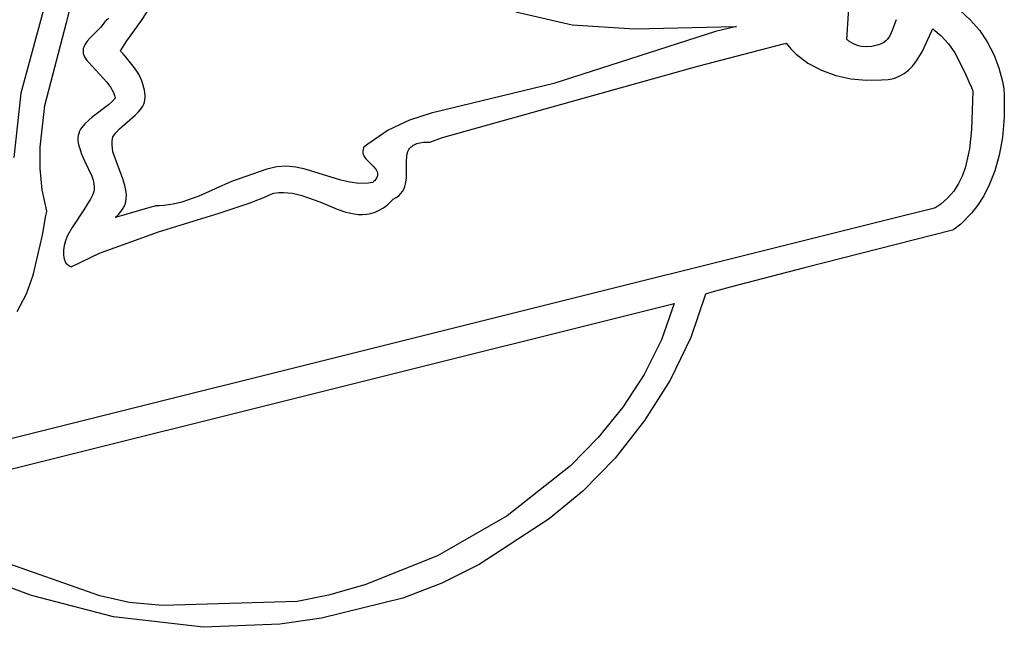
# Model space of a CAD drawing. Extents: x 21.3 to 51.6, y -34 to 34.1.
# Tile 19 of 117: x 49.3 to 51.1, y -32.1 to -31. Entities that reach past the tile are written whole.
import ezdxf

# ---------------------------------------------------------------- set-up
doc = ezdxf.new("R2010")
doc.units = 0

msp = doc.modelspace()

# ---------------------------------------------------------------- linework, layer by layer
at = {"layer": 'Layer 1', "color": 7, "linetype": 'CONTINUOUS'}
for p, q in [((49.342081, -30.976734), (49.379956, -30.823916)), ((50.768518, -31.007746), (50.778328, -30.853937)), ((49.317555, -30.888504), (49.258612, -31.10613)), ((50.975533, -30.955061), (50.994142, -30.971778)), ((49.415521, -30.972562), (49.413472, -30.974078)), ((49.419308, -30.969549), (49.415521, -30.972562)), ((49.4783, -30.975175), (49.489555, -30.957246)), ((50.163416, -30.957074), (50.26641, -30.981052)), ((50.858793, -30.971673), (50.852128, -30.989715)), ((50.994142, -30.971778), (51.010747, -30.990898)), ((49.302794, -31.128258), (49.342081, -30.976734)), ((49.405019, -30.985097), (49.38454, -31.005605)), ((49.409407, -30.979842), (49.405019, -30.985097)), ((49.412957, -30.974451), (49.409407, -30.979842)), ((49.413076, -30.974363), (49.412957, -30.974451)), ((49.413208, -30.974268), (49.413076, -30.974363)), ((49.413472, -30.974078), (49.413208, -30.974268)), ((49.452281, -31.010158), (49.4783, -30.975175)), ((50.26641, -30.981052), (50.3801, -30.988579)), ((50.3801, -30.988579), (50.564757, -30.983821)), ((50.567111, -30.984172), (50.528215, -30.993265)), ((50.564757, -30.983821), (50.566317, -30.984014)), ((50.566317, -30.984014), (50.566952, -30.984131)), ((50.566952, -30.984131), (50.567095, -30.984163)), ((50.852128, -30.989715), (50.848092, -30.998825)), ((50.923831, -30.992111), (50.924826, -30.989801)), ((50.924826, -30.989801), (50.925321, -30.988656)), ((50.925321, -30.988656), (50.925445, -30.988371)), ((50.925445, -30.988371), (50.925493, -30.988357)), ((50.925493, -30.988357), (50.941166, -31.001083)), ((51.010747, -30.990898), (51.025153, -31.012085)), ((49.38454, -31.005605), (49.380047, -31.010814)), ((50.528215, -30.993265), (50.233168, -31.088362)), ((50.768659, -31.00791), (50.768541, -31.007803)), ((50.769131, -31.008331), (50.768659, -31.00791)), ((50.77009, -31.009152), (50.769131, -31.008331)), ((50.772056, -31.010711), (50.77009, -31.009152)), ((50.842854, -31.006968), (50.839612, -31.010437)), ((50.845657, -31.003066), (50.842854, -31.006968)), ((50.848092, -30.998825), (50.845657, -31.003066)), ((50.906012, -31.030419), (50.923831, -30.992111)), ((50.941166, -31.001083), (50.954441, -31.015852)), ((49.372421, -31.027313), (49.37236, -31.030245)), ((49.372884, -31.024442), (49.372421, -31.027313)), ((49.373716, -31.021626), (49.372884, -31.024442)), ((49.374882, -31.018861), (49.373716, -31.021626)), ((49.376348, -31.016141), (49.374882, -31.018861)), ((49.380047, -31.010814), (49.376348, -31.016141)), ((49.440744, -31.028606), (49.452281, -31.010158)), ((50.496185, -31.056791), (50.652984, -31.015866)), ((50.652984, -31.015866), (50.657033, -31.014821)), ((50.657033, -31.014821), (50.657351, -31.014739)), ((50.657351, -31.014739), (50.657403, -31.014725)), ((50.657422, -31.014747), (50.666128, -31.024984)), ((50.666128, -31.024984), (50.675766, -31.034414)), ((50.776173, -31.013497), (50.772056, -31.010711)), ((50.780508, -31.015844), (50.776173, -31.013497)), ((50.785029, -31.017757), (50.780508, -31.015844)), ((50.789704, -31.019241), (50.785029, -31.017757)), ((50.794501, -31.0203), (50.789704, -31.019241)), ((50.804333, -31.021161), (50.794501, -31.0203)), ((50.814268, -31.020379), (50.804333, -31.021161)), ((50.824051, -31.017989), (50.814268, -31.020379)), ((50.82657, -31.017275), (50.824051, -31.017989)), ((50.829139, -31.016577), (50.82657, -31.017275)), ((50.831539, -31.015687), (50.829139, -31.016577)), ((50.833777, -31.014615), (50.831539, -31.015687)), ((50.835863, -31.013375), (50.833777, -31.014615)), ((50.839612, -31.010437), (50.835863, -31.013375)), ((50.954441, -31.015852), (50.965758, -31.032223)), ((51.025153, -31.012085), (51.037164, -31.035006)), ((49.37236, -31.030245), (49.372736, -31.033243)), ((49.372736, -31.033243), (49.373583, -31.036312)), ((49.373583, -31.036312), (49.374934, -31.039458)), ((49.374934, -31.039458), (49.376823, -31.042686)), ((49.376823, -31.042686), (49.379285, -31.046002)), ((49.440909, -31.02881), (49.44077, -31.02865)), ((49.441465, -31.02945), (49.440909, -31.02881)), ((49.442582, -31.03073), (49.441465, -31.02945)), ((49.44483, -31.033293), (49.442582, -31.03073)), ((49.449358, -31.038437), (49.44483, -31.033293)), ((49.466722, -31.059679), (49.449358, -31.038437)), ((50.675766, -31.034414), (50.697492, -31.050808)), ((50.894752, -31.048381), (50.906012, -31.030419)), ((50.965758, -31.032223), (50.984278, -31.068014)), ((51.037164, -31.035006), (51.046584, -31.059322)), ((49.379285, -31.046002), (49.382353, -31.049409)), ((49.382353, -31.049409), (49.416088, -31.085474)), ((49.474056, -31.071021), (49.466722, -31.059679)), ((50.02913, -31.186737), (50.496185, -31.056791)), ((50.697492, -31.050808), (50.721899, -31.063854)), ((50.721899, -31.063854), (50.74829, -31.073472)), ((50.873106, -31.069975), (50.881064, -31.063719)), ((50.881064, -31.063719), (50.888252, -31.056464)), ((50.888252, -31.056464), (50.894752, -31.048381)), ((51.046584, -31.059322), (51.053217, -31.0847)), ((49.479808, -31.083089), (49.474056, -31.071021)), ((50.74829, -31.073472), (50.775965, -31.079586)), ((50.775965, -31.079586), (50.804225, -31.082118)), ((50.804225, -31.082118), (50.831966, -31.081577)), ((50.831966, -31.081577), (50.843809, -31.081033)), ((50.843809, -31.081033), (50.85456, -31.078804)), ((50.85456, -31.078804), (50.864298, -31.07506)), ((50.864298, -31.07506), (50.873106, -31.069975)), ((50.984278, -31.068014), (50.992362, -31.086553)), ((49.416088, -31.085474), (49.42264, -31.094793)), ((49.42264, -31.094793), (49.427772, -31.104645)), ((49.48193, -31.089452), (49.479808, -31.083089)), ((49.483465, -31.096065), (49.48193, -31.089452)), ((49.484444, -31.100146), (49.483465, -31.096065)), ((50.233168, -31.088362), (50.008633, -31.142097)), ((50.992362, -31.086553), (50.996303, -31.095791)), ((50.996303, -31.095791), (50.998272, -31.100378)), ((51.053217, -31.0847), (51.055427, -31.097682)), ((51.055427, -31.097682), (51.056335, -31.108905)), ((49.258612, -31.10613), (49.246032, -31.223584)), ((49.431002, -31.114743), (49.425539, -31.121184)), ((49.427772, -31.104645), (49.429692, -31.109828)), ((49.429692, -31.109828), (49.430471, -31.112493)), ((49.430471, -31.112493), (49.430812, -31.113845)), ((49.430812, -31.113845), (49.430971, -31.114526)), ((49.430971, -31.114526), (49.431009, -31.114697)), ((49.431009, -31.114697), (49.431002, -31.114743)), ((49.485581, -31.10502), (49.484444, -31.100146)), ((49.486129, -31.10964), (49.485581, -31.10502)), ((49.485613, -31.118198), (49.486127, -31.114027)), ((49.486127, -31.114027), (49.486129, -31.10964)), ((50.99907, -31.10224), (50.996627, -31.172475)), ((50.998272, -31.100378), (50.998765, -31.10152)), ((50.998765, -31.10152), (50.999012, -31.10209)), ((50.999012, -31.10209), (50.999043, -31.102162)), ((50.999043, -31.102162), (50.99907, -31.10224)), ((51.056335, -31.108905), (51.056328, -31.150014)), ((49.293754, -31.204699), (49.302794, -31.128258)), ((49.41908, -31.127216), (49.389026, -31.149715)), ((49.425539, -31.121184), (49.41908, -31.127216)), ((49.47392, -31.139767), (49.479202, -31.133111)), ((49.479202, -31.133111), (49.481381, -31.129611)), ((49.481381, -31.129611), (49.483201, -31.125971)), ((49.483201, -31.125971), (49.484625, -31.122173)), ((49.484625, -31.122173), (49.485613, -31.118198)), ((49.389026, -31.149715), (49.375502, -31.161707)), ((49.439036, -31.171104), (49.467665, -31.146093)), ((49.467665, -31.146093), (49.47392, -31.139767)), ((50.008633, -31.142097), (49.969027, -31.155045)), ((51.056328, -31.150014), (51.053068, -31.186699)), ((49.367907, -31.171835), (49.366053, -31.175508)), ((49.370124, -31.16832), (49.367907, -31.171835)), ((49.375502, -31.161707), (49.370124, -31.16832)), ((49.432512, -31.17804), (49.439036, -31.171104)), ((49.969027, -31.155045), (49.930299, -31.173441)), ((49.363026, -31.187637), (49.362983, -31.1921)), ((49.363576, -31.183394), (49.363026, -31.187637)), ((49.364597, -31.179356), (49.363576, -31.183394)), ((49.366053, -31.175508), (49.364597, -31.179356)), ((49.425477, -31.194262), (49.426287, -31.188094)), ((49.426287, -31.188094), (49.426612, -31.186556)), ((49.426612, -31.186556), (49.426793, -31.185788)), ((49.426793, -31.185788), (49.426841, -31.185596)), ((49.426855, -31.185552), (49.432512, -31.17804)), ((49.930299, -31.173441), (49.892762, -31.198772)), ((50.006093, -31.195246), (50.02913, -31.186737)), ((50.996627, -31.172475), (50.992988, -31.207408)), ((51.053068, -31.186699), (51.047111, -31.219164)), ((49.293834, -31.243294), (49.293754, -31.204699)), ((49.362983, -31.1921), (49.363482, -31.1968)), ((49.363482, -31.1968), (49.36456, -31.20175)), ((49.36456, -31.20175), (49.366253, -31.206968)), ((49.366253, -31.206968), (49.367614, -31.211067)), ((49.425384, -31.200451), (49.425477, -31.194262)), ((49.427008, -31.212874), (49.425384, -31.200451)), ((49.885182, -31.205011), (49.884156, -31.208485)), ((49.885239, -31.204958), (49.885203, -31.204988)), ((49.88531, -31.204897), (49.885239, -31.204958)), ((49.885881, -31.204414), (49.88531, -31.204897)), ((49.888169, -31.202499), (49.885881, -31.204414)), ((49.892762, -31.198772), (49.888169, -31.202499)), ((49.968136, -31.208808), (49.969282, -31.207067)), ((49.969282, -31.207067), (49.97059, -31.205424)), ((49.97059, -31.205424), (49.972069, -31.203883)), ((49.972069, -31.203883), (49.973729, -31.202451)), ((49.973729, -31.202451), (49.975579, -31.201132)), ((49.975579, -31.201132), (49.977631, -31.199932)), ((49.977631, -31.199932), (49.982378, -31.197907)), ((49.982378, -31.197907), (49.98805, -31.196418)), ((49.98805, -31.196418), (49.994726, -31.195506)), ((49.994726, -31.195506), (50.002487, -31.195212)), ((50.002487, -31.195212), (50.004606, -31.19524)), ((50.004606, -31.19524), (50.005693, -31.195269)), ((50.005693, -31.195269), (50.005968, -31.195278)), ((50.005968, -31.195278), (50.006093, -31.195246)), ((50.992988, -31.207408), (50.985597, -31.240631)), ((49.367614, -31.211067), (49.369768, -31.217519)), ((49.369768, -31.217519), (49.37574, -31.230658)), ((49.445025, -31.262513), (49.427008, -31.212874)), ((49.884156, -31.208485), (49.883764, -31.211754)), ((49.883764, -31.211754), (49.883785, -31.213317)), ((49.883785, -31.213317), (49.88394, -31.214835)), ((49.88394, -31.214835), (49.88462, -31.217745)), ((49.88462, -31.217745), (49.885737, -31.220502)), ((49.885737, -31.220502), (49.887227, -31.223125)), ((49.887227, -31.223125), (49.889024, -31.22563)), ((49.889024, -31.22563), (49.893278, -31.230361)), ((49.963322, -31.230463), (49.964076, -31.221019)), ((49.964076, -31.221019), (49.964959, -31.216647)), ((49.964959, -31.216647), (49.966285, -31.212563)), ((49.966285, -31.212563), (49.968136, -31.208808)), ((51.047111, -31.219164), (51.039015, -31.247612)), ((49.297722, -31.282215), (49.293834, -31.243294)), ((49.37574, -31.230658), (49.388634, -31.257693)), ((49.726535, -31.240408), (49.708226, -31.244419)), ((49.744273, -31.239496), (49.726535, -31.240408)), ((49.761531, -31.241074), (49.744273, -31.239496)), ((49.778402, -31.244531), (49.761531, -31.241074)), ((49.893278, -31.230361), (49.902602, -31.239197)), ((49.902602, -31.239197), (49.906627, -31.243587)), ((49.906627, -31.243587), (49.908252, -31.245837)), ((49.963381, -31.240564), (49.963322, -31.230463)), ((49.963379, -31.261418), (49.963381, -31.240564)), ((50.985597, -31.240631), (50.979993, -31.256229)), ((49.388634, -31.257693), (49.390865, -31.264572)), ((49.708226, -31.244419), (49.643942, -31.267238)), ((49.843844, -31.264978), (49.778402, -31.244531)), ((49.909258, -31.259767), (49.90747, -31.262726)), ((49.908252, -31.245837), (49.90953, -31.248147)), ((49.909884, -31.258347), (49.909258, -31.259767)), ((49.90953, -31.248147), (49.91002, -31.249331)), ((49.910343, -31.256965), (49.909884, -31.258347)), ((49.91002, -31.249331), (49.910399, -31.250536)), ((49.910641, -31.255618), (49.910343, -31.256965)), ((49.910399, -31.250536), (49.910658, -31.251765)), ((49.910787, -31.254304), (49.910641, -31.255618)), ((49.910658, -31.251765), (49.91079, -31.25302)), ((49.91079, -31.25302), (49.910787, -31.254304)), ((49.962036, -31.27151), (49.963379, -31.261418)), ((50.979993, -31.256229), (50.972848, -31.270952)), ((51.039015, -31.247612), (51.029335, -31.272245)), ((49.390865, -31.264572), (49.392292, -31.271486)), ((49.392292, -31.271486), (49.392711, -31.278428)), ((49.392711, -31.278428), (49.392479, -31.281908)), ((49.448974, -31.274725), (49.445025, -31.262513)), ((49.451326, -31.286785), (49.448974, -31.274725)), ((49.643942, -31.267238), (49.583865, -31.294161)), ((49.860153, -31.268697), (49.843844, -31.264978)), ((49.876623, -31.27064), (49.860153, -31.268697)), ((49.893348, -31.270199), (49.876623, -31.27064)), ((49.901834, -31.268893), (49.893348, -31.270199)), ((49.901989, -31.268763), (49.901872, -31.26887)), ((49.902447, -31.268339), (49.901989, -31.268763)), ((49.903322, -31.267501), (49.902447, -31.268339)), ((49.904911, -31.265862), (49.903322, -31.267501)), ((49.90747, -31.262726), (49.904911, -31.265862)), ((49.958944, -31.280939), (49.960749, -31.276328)), ((49.960749, -31.276328), (49.962036, -31.27151)), ((50.972848, -31.270952), (50.963963, -31.284653)), ((51.029335, -31.272245), (51.018627, -31.293267)), ((49.305975, -31.321521), (49.297722, -31.282215)), ((49.388008, -31.295866), (49.385878, -31.299362)), ((49.389708, -31.292373), (49.388008, -31.295866)), ((49.391002, -31.288881), (49.389708, -31.292373)), ((49.391918, -31.285393), (49.391002, -31.288881)), ((49.392479, -31.281908), (49.391918, -31.285393)), ((49.451689, -31.292746), (49.451326, -31.286785)), ((49.451395, -31.298656), (49.451689, -31.292746)), ((49.583865, -31.294161), (49.552868, -31.304957)), ((49.675761, -31.306579), (49.702682, -31.296169)), ((49.702682, -31.296169), (49.716002, -31.290622)), ((49.716002, -31.290622), (49.719316, -31.289196)), ((49.719316, -31.289196), (49.72097, -31.288477)), ((49.72097, -31.288477), (49.721176, -31.288387)), ((49.721176, -31.288387), (49.721353, -31.288325)), ((49.721353, -31.288325), (49.729983, -31.287251)), ((49.729983, -31.287251), (49.738549, -31.287002)), ((49.738549, -31.287002), (49.755491, -31.288642)), ((49.755491, -31.288642), (49.772194, -31.292571)), ((49.772194, -31.292571), (49.804931, -31.304602)), ((49.939354, -31.299443), (49.944947, -31.296487)), ((49.944947, -31.296487), (49.949623, -31.293117)), ((49.949623, -31.293117), (49.953461, -31.289374)), ((49.953461, -31.289374), (49.956541, -31.285301)), ((49.956541, -31.285301), (49.958944, -31.280939)), ((50.953137, -31.297181), (50.940168, -31.308388)), ((50.963963, -31.284653), (50.953137, -31.297181)), ((51.018627, -31.293267), (51.007449, -31.31088)), ((49.383434, -31.302967), (49.374094, -31.319142)), ((49.385878, -31.299362), (49.383434, -31.302967)), ((49.494306, -31.314869), (49.433457, -31.332089)), ((49.445713, -31.316028), (49.448493, -31.310302)), ((49.448493, -31.310302), (49.450358, -31.304509)), ((49.450358, -31.304509), (49.451395, -31.298656)), ((49.503547, -31.312254), (49.494306, -31.314869)), ((49.504422, -31.312007), (49.503547, -31.312254)), ((49.504603, -31.311956), (49.504422, -31.312007)), ((49.504745, -31.311949), (49.504677, -31.311949)), ((49.505289, -31.311948), (49.504745, -31.311949)), ((49.507456, -31.311924), (49.505289, -31.311948)), ((49.511761, -31.31179), (49.507456, -31.311924)), ((49.520253, -31.31119), (49.511761, -31.31179)), ((49.536808, -31.308774), (49.520253, -31.31119)), ((49.552868, -31.304957), (49.536808, -31.308774)), ((49.621062, -31.325292), (49.675761, -31.306579)), ((49.804931, -31.304602), (49.836862, -31.31771)), ((49.913846, -31.31985), (49.921365, -31.315343)), ((49.921365, -31.315343), (49.928858, -31.309642)), ((49.928858, -31.309642), (49.936327, -31.302661)), ((49.936327, -31.302661), (49.938191, -31.300706)), ((49.938191, -31.300706), (49.939122, -31.299696)), ((49.939122, -31.299696), (49.939238, -31.299568)), ((49.939238, -31.299568), (49.939354, -31.299443)), ((50.92811, -31.315801), (50.921516, -31.31747)), ((50.929459, -31.31546), (50.92811, -31.315801)), ((50.929585, -31.315428), (50.929459, -31.31546)), ((50.929906, -31.31525), (50.929659, -31.315398)), ((50.930886, -31.314656), (50.929906, -31.31525)), ((50.932818, -31.31345), (50.930886, -31.314656)), ((50.940168, -31.308388), (50.932818, -31.31345)), ((51.007449, -31.31088), (50.996356, -31.325289)), ((49.298018, -31.365546), (49.304653, -31.329054)), ((49.304653, -31.329054), (49.305481, -31.324549)), ((49.305481, -31.324549), (49.305897, -31.322303)), ((49.305897, -31.322303), (49.306002, -31.321742)), ((49.306002, -31.321742), (49.305975, -31.321521)), ((49.374094, -31.319142), (49.352472, -31.350967)), ((49.431177, -31.332734), (49.431025, -31.332777)), ((49.431027, -31.33277), (49.437066, -31.327267)), ((49.433457, -31.332089), (49.431177, -31.332734)), ((49.437066, -31.327267), (49.441933, -31.321685)), ((49.441933, -31.321685), (49.445713, -31.316028)), ((49.51041, -31.359269), (49.621062, -31.325292)), ((49.836862, -31.31771), (49.852558, -31.322985)), ((49.852558, -31.322985), (49.868091, -31.32651)), ((49.868091, -31.32651), (49.875801, -31.327406)), ((49.875801, -31.327406), (49.883475, -31.327611)), ((49.883475, -31.327611), (49.891115, -31.327043)), ((49.891115, -31.327043), (49.898722, -31.325616)), ((49.898722, -31.325616), (49.906299, -31.323246)), ((49.906299, -31.323246), (49.913846, -31.31985)), ((50.921516, -31.31747), (50.850221, -31.335544)), ((50.996356, -31.325289), (50.976651, -31.3453)), ((50.850221, -31.335544), (48.67656, -31.878289)), ((49.352472, -31.350967), (49.3434, -31.367134)), ((50.976651, -31.3453), (50.963963, -31.354925)), ((49.281204, -31.438193), (49.298018, -31.365546)), ((49.3434, -31.367134), (49.340001, -31.375394)), ((49.40223, -31.398141), (49.51041, -31.359269)), ((50.961532, -31.356401), (50.690869, -31.425095)), ((50.961571, -31.35639), (50.961532, -31.356401)), ((50.961642, -31.35635), (50.961581, -31.356384)), ((50.963963, -31.354925), (50.961642, -31.35635)), ((49.337628, -31.383816), (49.336481, -31.392431)), ((49.340001, -31.375394), (49.337628, -31.383816)), ((49.336481, -31.392431), (49.336761, -31.401271)), ((49.336761, -31.401271), (49.337499, -31.405787)), ((49.337499, -31.405787), (49.338669, -31.410371)), ((49.35062, -31.422972), (49.40223, -31.398141)), ((49.338669, -31.410371), (49.340296, -31.415027)), ((49.340296, -31.415027), (49.340532, -31.415614)), ((49.340532, -31.415614), (49.340654, -31.415908)), ((49.340654, -31.415908), (49.340715, -31.416056)), ((49.340715, -31.416056), (49.34074, -31.416115)), ((49.340749, -31.416121), (49.340822, -31.416174)), ((49.340822, -31.416174), (49.341172, -31.416423)), ((49.341172, -31.416423), (49.348493, -31.421654)), ((49.348493, -31.421654), (49.349919, -31.422673)), ((49.349919, -31.422673), (49.350323, -31.422962)), ((49.350323, -31.422962), (49.350428, -31.423036)), ((49.35046, -31.423059), (49.35062, -31.422972)), ((49.2688, -31.472588), (49.281204, -31.438193)), ((50.690869, -31.425095), (50.555531, -31.459986)), ((49.252246, -31.504522), (49.2688, -31.472588)), ((50.510125, -31.47329), (50.483446, -31.552466)), ((50.510512, -31.472962), (50.510125, -31.47329)), ((50.511555, -31.47265), (50.510512, -31.472962)), ((50.513642, -31.472028), (50.511555, -31.47265)), ((50.521999, -31.469561), (50.513642, -31.472028)), ((50.555531, -31.459986), (50.521999, -31.469561)), ((49.113353, -31.824018), (50.452775, -31.490189)), ((50.452775, -31.490189), (50.429519, -31.556606)), ((50.429519, -31.556606), (50.398077, -31.619659)), ((50.483446, -31.552466), (50.445637, -31.630098)), ((50.398077, -31.619659), (50.359302, -31.679159)), ((50.445637, -31.630098), (50.398769, -31.704087)), ((50.359302, -31.679159), (50.314046, -31.734911)), ((50.398769, -31.704087), (50.344914, -31.772332)), ((50.314046, -31.734911), (50.26316, -31.786726)), ((50.344914, -31.772332), (50.286143, -31.832736)), ((50.26316, -31.786726), (50.147905, -31.87777)), ((50.286143, -31.832736), (50.224526, -31.883197)), ((50.147905, -31.87777), (50.020351, -31.950755)), ((50.224526, -31.883197), (50.096579, -31.967132)), ((49.402904, -32.024284), (49.144577, -31.933387)), ((50.020351, -31.950755), (49.88731, -32.004144)), ((49.278336, -32.023541), (49.147791, -31.974647)), ((50.096579, -31.967132), (50.02812, -32.001021)), ((49.88731, -32.004144), (49.820862, -32.02301)), ((50.02812, -32.001021), (49.956965, -32.028127)), ((49.428053, -32.062491), (49.278336, -32.023541)), ((49.456413, -32.036136), (49.402904, -32.024284)), ((49.76362, -32.034501), (49.517511, -32.042036)), ((49.820862, -32.02301), (49.76362, -32.034501)), ((49.956965, -32.028127), (49.808355, -32.064788)), ((49.517511, -32.042036), (49.456413, -32.036136)), ((49.592408, -32.08156), (49.428053, -32.062491)), ((49.808355, -32.064788), (49.731796, -32.075744)), ((49.731796, -32.075744), (49.592408, -32.08156))]:
    msp.add_line(p, q, dxfattribs=at)

doc.saveas('drawing.dxf')
